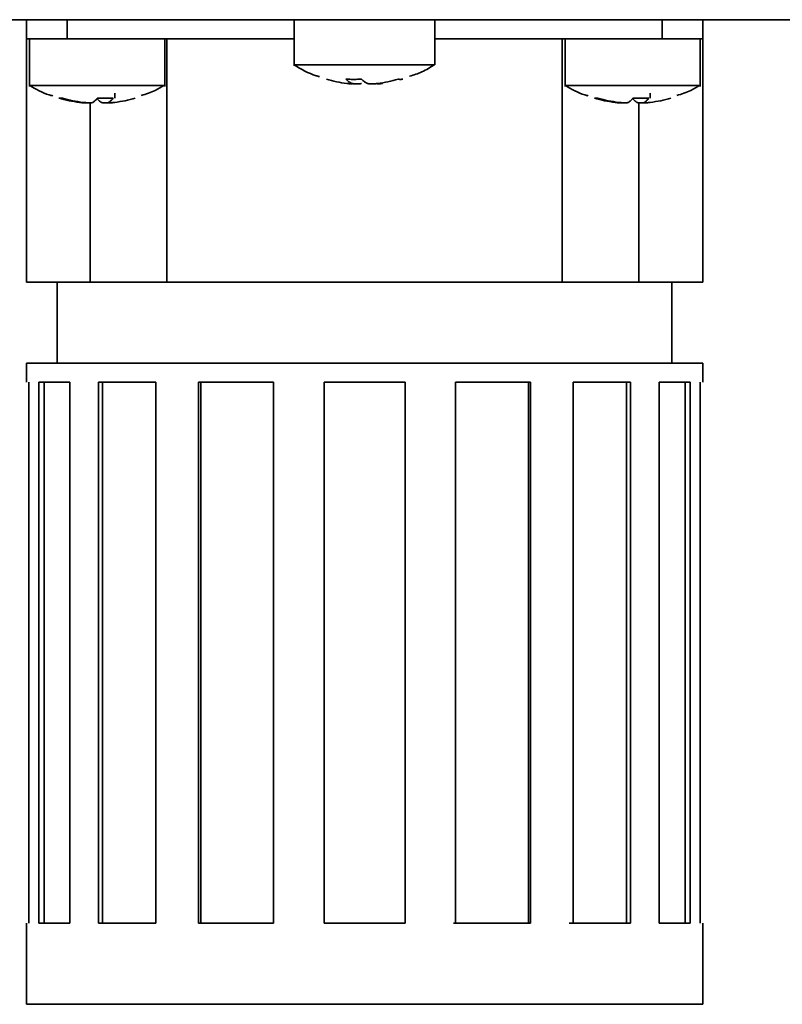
# Model space of a CAD drawing. Header units: millimetres. Extents: x 0 to 420, y 0 to 297.
# Tile 5 of 145: x 114 to 128, y 90 to 108. Entities that reach past the tile are written whole.
import ezdxf

# ---------------------------------------------------------------- set-up
doc = ezdxf.new("R2010")
doc.units = ezdxf.units.MM
doc.linetypes.add('CENTERX2', pattern=[20.32, 12.7, -2.54, 2.54, -2.54])

msp = doc.modelspace()

# ---------------------------------------------------------------- linework, layer by layer
at = {"color": 7, "linetype": 'CENTERX2'}
msp.add_line((93.6195, 107.9852), (178.6195, 107.9852), dxfattribs=at)
at = {"color": 7, "linetype": 'Continuous', "lineweight": 35}
for p, q in [((215.2196, 107.9852), (93.6195, 107.9852)), ((114.4195, 107.6352), (114.4195, 107.9852)), ((119.3695, 107.9866), (119.3695, 107.1329)), ((121.9695, 107.1497), (121.9695, 107.9866)), ((126.9195, 107.9852), (126.9195, 107.6352)), ((114.4195, 107.6352), (114.4195, 103.133)), ((114.4745, 107.6362), (114.4745, 106.7529)), ((119.3695, 107.6352), (115.1695, 107.6352)), ((116.9745, 106.7529), (116.9745, 107.6352)), ((117.0164, 103.1352), (117.0164, 107.6352)), ((126.1695, 107.6352), (121.9695, 107.6352)), ((124.3227, 107.6352), (124.3227, 103.1352)), ((124.3745, 107.6352), (124.3745, 106.7529)), ((126.8745, 106.7529), (126.8745, 107.6362)), ((126.9195, 103.1333), (126.9195, 107.6352)), ((115.5983, 106.4567), (115.5983, 103.1352)), ((125.7407, 103.1352), (125.7407, 106.4565)), ((114.9895, 103.1358), (114.9895, 101.6345)), ((126.3496, 101.6345), (126.3496, 103.1358)), ((114.4195, 101.6358), (114.4195, 101.2852)), ((126.9195, 101.2852), (126.9195, 101.6358)), ((114.4647, 91.2852), (114.4647, 101.2852)), ((114.65, 101.2852), (114.65, 91.2852)), ((114.7469, 101.2852), (114.7469, 91.2852)), ((115.224, 91.2852), (115.224, 101.2852)), ((115.7517, 101.2852), (115.7517, 91.2852)), ((115.8259, 101.2852), (115.8259, 91.2852)), ((116.8124, 91.2852), (116.8124, 101.2852)), ((117.6021, 101.2852), (117.6021, 91.2852)), ((117.6423, 101.2852), (117.6423, 91.2852)), ((118.988, 91.2852), (118.988, 101.2852)), ((119.9195, 101.2852), (119.9195, 91.2852)), ((121.4195, 91.2852), (121.4195, 101.2852)), ((122.3511, 101.2852), (122.3511, 91.2852)), ((123.6968, 91.2852), (123.6968, 101.2852)), ((123.7369, 91.2852), (123.7369, 101.2852)), ((124.5267, 101.2852), (124.5267, 91.2852)), ((125.5132, 91.2852), (125.5132, 101.2852)), ((125.5874, 91.2852), (125.5874, 101.2852)), ((126.115, 101.2852), (126.115, 91.2852)), ((126.5922, 91.2852), (126.5922, 101.2852)), ((126.6891, 91.2852), (126.6891, 101.2852)), ((126.8744, 101.2852), (126.8744, 91.2852)), ((114.4195, 91.2852), (114.4195, 89.7845)), ((122.3511, 91.2852), (122.311, 91.2852)), ((124.5267, 91.2852), (124.4526, 91.2852)), ((126.9195, 89.7845), (126.9195, 91.2852))]:
    msp.add_line(p, q, dxfattribs=at)
at = {"color": 8, "linetype": 'Continuous', "lineweight": 35}
for p, q in [((115.1695, 107.9852), (115.1695, 107.6352)), ((126.1695, 107.9852), (126.1695, 107.6352)), ((116.0503, 106.537), (116.0503, 106.6311)), ((125.9503, 106.537), (125.9503, 106.6311))]:
    msp.add_line(p, q, dxfattribs=at)
at = {"color": 7, "linetype": 'Continuous', "lineweight": 35}
for points, knots in [([(115.1695, 107.6352), (115.0714, 107.6352), (114.9732, 107.6352), (114.7918, 107.6352), (114.7086, 107.6352), (114.5698, 107.6352), (114.5142, 107.6352), (114.4391, 107.6352), (114.4195, 107.6352), (114.4195, 107.6352)], [0, 0, 0, 0, 0.25, 0.25, 0.5, 0.5, 0.75, 0.75, 1, 1, 1, 1]), ([(114.4745, 107.635), (114.4745, 107.635), (114.507, 107.635), (114.6323, 107.635), (114.7249, 107.635), (114.9563, 107.635), (115.095, 107.635), (115.3973, 107.635), (115.5609, 107.635), (115.8881, 107.635), (116.0517, 107.635), (116.354, 107.635), (116.4927, 107.635), (116.7241, 107.635), (116.8167, 107.635), (116.942, 107.635), (116.9745, 107.635), (116.9745, 107.635)], [0, 0, 0, 0, 0.125, 0.125, 0.25, 0.25, 0.375, 0.375, 0.5, 0.5, 0.625, 0.625, 0.75, 0.75, 0.875, 0.875, 1, 1, 1, 1]), ([(124.3745, 107.635), (124.3745, 107.635), (124.407, 107.635), (124.5323, 107.635), (124.6249, 107.635), (124.8563, 107.635), (124.995, 107.635), (125.2973, 107.635), (125.4609, 107.635), (125.7881, 107.635), (125.9517, 107.635), (126.254, 107.635), (126.3927, 107.635), (126.6241, 107.635), (126.7167, 107.635), (126.842, 107.635), (126.8745, 107.635), (126.8745, 107.635)], [0, 0, 0, 0, 0.125, 0.125, 0.25, 0.25, 0.375, 0.375, 0.5, 0.5, 0.625, 0.625, 0.75, 0.75, 0.875, 0.875, 1, 1, 1, 1]), ([(126.9195, 107.6352), (126.9195, 107.6352), (126.9, 107.6352), (126.8249, 107.6352), (126.7693, 107.6352), (126.6304, 107.6352), (126.5472, 107.6352), (126.3658, 107.6352), (126.2677, 107.6352), (126.1695, 107.6352)], [0, 0, 0, 0, 0.25, 0.25, 0.5, 0.5, 0.75, 0.75, 1, 1, 1, 1]), ([(121.9695, 107.1497), (121.9695, 107.1497), (121.9357, 107.1497), (121.8055, 107.1497), (121.7091, 107.1497), (121.4684, 107.1497), (121.3242, 107.1497), (121.0098, 107.1497), (120.8397, 107.1497), (120.4994, 107.1497), (120.3293, 107.1497), (120.0148, 107.1497), (119.8706, 107.1497), (119.63, 107.1497), (119.5336, 107.1497), (119.4034, 107.1497), (119.3695, 107.1497), (119.3695, 107.1497)], [0, 0, 0, 0, 0.125, 0.125, 0.25, 0.25, 0.375, 0.375, 0.5, 0.5, 0.625, 0.625, 0.75, 0.75, 0.875, 0.875, 1, 1, 1, 1]), ([(119.3699, 107.1504), (119.5, 107.0726), (119.6488, 106.9836), (119.8147, 106.9395), (119.8355, 106.934)], [0, 0, 0, 0, 0.8744166, 1, 1, 1, 1]), ([(121.5017, 106.9426), (121.5793, 106.9653), (121.7444, 107.0136), (121.8878, 107.1089), (121.9638, 107.1593)], [0, 0, 0, 0, 0.470216, 1, 1, 1, 1]), ([(120.3256, 106.8872), (120.3348, 106.8786), (120.3531, 106.8611), (120.3812, 106.8395), (120.4099, 106.8211), (120.4293, 106.8122), (120.439, 106.8078)], [0, 0, 0, 0, 0.2450795, 0.4934384, 0.7450781, 1, 1, 1, 1]), ([(120.6128, 106.8872), (120.5806, 106.8858), (120.5164, 106.883), (120.4206, 106.883), (120.3573, 106.8858), (120.3256, 106.8872)], [0, 0, 0, 0, 0.3333726, 0.6666274, 1, 1, 1, 1]), ([(120.7261, 106.8078), (120.7164, 106.8122), (120.697, 106.8211), (120.6683, 106.8395), (120.6402, 106.8611), (120.6219, 106.8786), (120.6128, 106.8872)], [0, 0, 0, 0, 0.2549219, 0.5065616, 0.7549205, 1, 1, 1, 1]), ([(121.3744, 106.8872), (121.3655, 106.8858), (121.3478, 106.883), (121.3188, 106.883), (121.2979, 106.8858), (121.2874, 106.8872)], [0, 0, 0, 0, 0.3333388, 0.6666612, 1, 1, 1, 1]), ([(116.9745, 106.7699), (116.9745, 106.7699), (116.942, 106.7699), (116.8167, 106.7699), (116.7241, 106.7699), (116.4927, 106.7699), (116.354, 106.7699), (116.0517, 106.7699), (115.8881, 106.7699), (115.5609, 106.7699), (115.3973, 106.7699), (115.095, 106.7699), (114.9563, 106.7699), (114.7249, 106.7699), (114.6323, 106.7699), (114.507, 106.7699), (114.4745, 106.7699), (114.4745, 106.7699)], [0, 0, 0, 0, 0.125, 0.125, 0.25, 0.25, 0.375, 0.375, 0.5, 0.5, 0.625, 0.625, 0.75, 0.75, 0.875, 0.875, 1, 1, 1, 1]), ([(114.4764, 106.7737), (114.5939, 106.7045), (114.7309, 106.6239), (114.8833, 106.5845), (114.905, 106.5789)], [0, 0, 0, 0, 0.8578506, 1, 1, 1, 1]), ([(116.5422, 106.5875), (116.6296, 106.6126), (116.7813, 106.6562), (116.9129, 106.7426), (116.9687, 106.7793)], [0, 0, 0, 0, 0.5761786, 1, 1, 1, 1]), ([(120.4455, 106.8033), (120.4446, 106.8025), (120.443, 106.8011), (120.4332, 106.8002), (120.418, 106.8004), (120.3968, 106.8017), (120.3702, 106.8041), (120.3497, 106.8065), (120.3389, 106.8078)], [0, 0, 0, 0, 0.1663291, 0.3236753, 0.4789307, 0.6392554, 0.8111724, 1, 1, 1, 1]), ([(120.4259, 106.8078), (120.4322, 106.807), (120.4449, 106.8055), (120.4645, 106.8036), (120.4971, 106.8011), (120.5421, 106.7996), (120.5806, 106.8013), (120.6029, 106.8044), (120.6096, 106.8066), (120.6129, 106.8078)], [0, 0, 0, 0, 0.0841297, 0.16739308, 0.25124698, 0.50011448, 0.74898199, 0.87442957, 1, 1, 1, 1]), ([(120.9132, 106.8078), (120.9068, 106.807), (120.8942, 106.8055), (120.8746, 106.8036), (120.842, 106.8011), (120.797, 106.7996), (120.7585, 106.8013), (120.7362, 106.8044), (120.7295, 106.8066), (120.7261, 106.8078)], [0, 0, 0, 0, 0.0841297, 0.1673931, 0.251247, 0.5001145, 0.748982, 0.8744296, 1, 1, 1, 1]), ([(120.9001, 106.8078), (120.8984, 106.807), (120.8951, 106.8055), (120.8933, 106.8036), (120.8944, 106.8011), (120.9079, 106.7996), (120.9399, 106.8013), (120.9725, 106.8044), (120.9909, 106.8066), (121.0001, 106.8078)], [0, 0, 0, 0, 0.0840711, 0.1673295, 0.2512475, 0.500115, 0.7489825, 0.874361, 1, 1, 1, 1]), ([(126.8745, 106.7699), (126.8745, 106.7699), (126.842, 106.7699), (126.7167, 106.7699), (126.6241, 106.7699), (126.3927, 106.7699), (126.254, 106.7699), (125.9517, 106.7699), (125.7881, 106.7699), (125.4609, 106.7699), (125.2973, 106.7699), (124.995, 106.7699), (124.8563, 106.7699), (124.6249, 106.7699), (124.5323, 106.7699), (124.407, 106.7699), (124.3745, 106.7699), (124.3745, 106.7699)], [0, 0, 0, 0, 0.125, 0.125, 0.25, 0.25, 0.375, 0.375, 0.5, 0.5, 0.625, 0.625, 0.75, 0.75, 0.875, 0.875, 1, 1, 1, 1]), ([(124.3764, 106.7737), (124.4939, 106.7045), (124.6309, 106.6239), (124.7833, 106.5845), (124.805, 106.5789)], [0, 0, 0, 0, 0.8578657, 1, 1, 1, 1]), ([(126.4422, 106.5875), (126.5296, 106.6126), (126.6813, 106.6562), (126.8129, 106.7426), (126.8687, 106.7793)], [0, 0, 0, 0, 0.5761849, 1, 1, 1, 1]), ([(115.0838, 106.537), (115.0756, 106.5356), (115.0593, 106.5328), (115.0371, 106.5328), (115.024, 106.5356), (115.0174, 106.537)], [0, 0, 0, 0, 0.3333388, 0.6666612, 1, 1, 1, 1]), ([(115.7312, 106.537), (115.7242, 106.5284), (115.7102, 106.5109), (115.6888, 106.4893), (115.6669, 106.4709), (115.6521, 106.462), (115.6446, 106.4576)], [0, 0, 0, 0, 0.2450795, 0.4934384, 0.7450781, 1, 1, 1, 1]), ([(115.7178, 106.537), (115.7248, 106.5284), (115.7388, 106.5109), (115.7602, 106.4893), (115.7821, 106.4709), (115.7969, 106.462), (115.8044, 106.4576)], [0, 0, 0, 0, 0.2450795, 0.49343842, 0.74507812, 1, 1, 1, 1]), ([(116.0238, 106.537), (115.9915, 106.5356), (115.9268, 106.5328), (115.8292, 106.5328), (115.7639, 106.5356), (115.7312, 106.537)], [0, 0, 0, 0, 0.3333726, 0.6666274, 1, 1, 1, 1]), ([(115.9372, 106.4576), (115.9446, 106.462), (115.9594, 106.4709), (115.9813, 106.4893), (116.0028, 106.5109), (116.0168, 106.5284), (116.0238, 106.537)], [0, 0, 0, 0, 0.25492188, 0.50656157, 0.7549205, 1, 1, 1, 1]), ([(124.9838, 106.537), (124.9756, 106.5356), (124.9593, 106.5328), (124.9371, 106.5328), (124.924, 106.5356), (124.9174, 106.537)], [0, 0, 0, 0, 0.3333388, 0.6666612, 1, 1, 1, 1]), ([(125.6312, 106.537), (125.6242, 106.5284), (125.6102, 106.5109), (125.5888, 106.4893), (125.5669, 106.4709), (125.5521, 106.462), (125.5446, 106.4576)], [0, 0, 0, 0, 0.2450795, 0.4934384, 0.7450781, 1, 1, 1, 1]), ([(125.6178, 106.537), (125.6248, 106.5284), (125.6388, 106.5109), (125.6602, 106.4893), (125.6821, 106.4709), (125.6969, 106.462), (125.7044, 106.4576)], [0, 0, 0, 0, 0.2450795, 0.4934384, 0.7450781, 1, 1, 1, 1]), ([(125.9238, 106.537), (125.8915, 106.5356), (125.8268, 106.5328), (125.7292, 106.5328), (125.6639, 106.5356), (125.6312, 106.537)], [0, 0, 0, 0, 0.33337264, 0.66662736, 1, 1, 1, 1]), ([(125.8372, 106.4576), (125.8446, 106.462), (125.8594, 106.4709), (125.8813, 106.4893), (125.9028, 106.5109), (125.9168, 106.5284), (125.9238, 106.537)], [0, 0, 0, 0, 0.2549219, 0.5065616, 0.7549205, 1, 1, 1, 1]), ([(115.3987, 106.4576), (115.4103, 106.4562), (115.4323, 106.4537), (115.4612, 106.4513), (115.4843, 106.4501), (115.5012, 106.4502), (115.5122, 106.4514), (115.5144, 106.4531), (115.5156, 106.454)], [0, 0, 0, 0, 0.1867208, 0.3564325, 0.5151538, 0.6701989, 0.8293949, 1, 1, 1, 1]), ([(115.6446, 106.4576), (115.643, 106.4568), (115.6396, 106.4553), (115.6314, 106.4534), (115.6144, 106.4509), (115.5804, 106.4494), (115.5335, 106.4511), (115.4942, 106.4542), (115.4748, 106.4564), (115.4651, 106.4576)], [0, 0, 0, 0, 0.0840711, 0.1673295, 0.2512475, 0.500115, 0.7489825, 0.874361, 1, 1, 1, 1]), ([(115.8044, 106.4576), (115.806, 106.4568), (115.8094, 106.4553), (115.8176, 106.4534), (115.8346, 106.4509), (115.8686, 106.4494), (115.9155, 106.4511), (115.9548, 106.4542), (115.9742, 106.4564), (115.9838, 106.4576)], [0, 0, 0, 0, 0.0840711, 0.1673295, 0.2512475, 0.500115, 0.7489825, 0.874361, 1, 1, 1, 1]), ([(116.0503, 106.4576), (116.0439, 106.4568), (116.0313, 106.4553), (116.0134, 106.4534), (115.9856, 106.4509), (115.9532, 106.4494), (115.9355, 106.4511), (115.9323, 106.4542), (115.9356, 106.4564), (115.9372, 106.4576)], [0, 0, 0, 0, 0.0841297, 0.1673931, 0.251247, 0.5001145, 0.748982, 0.8744296, 1, 1, 1, 1]), ([(125.2987, 106.4576), (125.3103, 106.4562), (125.3323, 106.4537), (125.3612, 106.4513), (125.3843, 106.4501), (125.4012, 106.4502), (125.4122, 106.4514), (125.4144, 106.4531), (125.4156, 106.454)], [0, 0, 0, 0, 0.1867208, 0.3564325, 0.5151538, 0.6701989, 0.8293949, 1, 1, 1, 1]), ([(125.5446, 106.4576), (125.543, 106.4568), (125.5396, 106.4553), (125.5314, 106.4534), (125.5144, 106.4509), (125.4804, 106.4494), (125.4335, 106.4511), (125.3942, 106.4542), (125.3748, 106.4564), (125.3651, 106.4576)], [0, 0, 0, 0, 0.08407108, 0.16732946, 0.25124753, 0.50011503, 0.74898252, 0.87436104, 1, 1, 1, 1]), ([(125.7044, 106.4576), (125.706, 106.4568), (125.7094, 106.4553), (125.7176, 106.4534), (125.7346, 106.4509), (125.7686, 106.4494), (125.8155, 106.4511), (125.8548, 106.4542), (125.8742, 106.4564), (125.8838, 106.4576)], [0, 0, 0, 0, 0.0840711, 0.1673295, 0.2512475, 0.500115, 0.7489825, 0.874361, 1, 1, 1, 1]), ([(125.9503, 106.4576), (125.9439, 106.4568), (125.9313, 106.4553), (125.9134, 106.4534), (125.8856, 106.4509), (125.8532, 106.4494), (125.8355, 106.4511), (125.8323, 106.4542), (125.8356, 106.4564), (125.8372, 106.4576)], [0, 0, 0, 0, 0.0841297, 0.1673931, 0.251247, 0.5001145, 0.748982, 0.8744296, 1, 1, 1, 1]), ([(114.4195, 103.1352), (114.4199, 103.1352), (114.4207, 103.1352), (114.4273, 103.1352), (114.4378, 103.1352), (114.4526, 103.1352), (114.4716, 103.1352), (114.5102, 103.1352), (114.5838, 103.1352), (114.7155, 103.1352), (114.8833, 103.1352), (115.0639, 103.1352), (115.244, 103.1352), (115.4122, 103.1352), (115.5363, 103.1352), (115.5983, 103.1352)], [0, 0, 0, 0, 0.0416997, 0.0833508, 0.1249814, 0.1666199, 0.2082946, 0.2500335, 0.3749867, 0.5000105, 0.6249637, 0.7499876, 0.8333471, 0.9166091, 1, 1, 1, 1]), ([(115.5983, 103.1352), (115.6243, 103.1352), (115.676, 103.1352), (115.7535, 103.1352), (115.8305, 103.1352), (115.907, 103.1352), (115.9829, 103.1352), (116.0584, 103.1352), (116.1943, 103.1352), (116.384, 103.1352), (116.6027, 103.1352), (116.7847, 103.1352), (116.897, 103.1352), (116.9617, 103.1352), (116.9964, 103.1352), (117.0181, 103.1352), (117.0207, 103.1352), (117.022, 103.1352)], [0, 0, 0, 0, 0.03605, 0.0717866, 0.107336, 0.1428262, 0.1783862, 0.2141438, 0.2502251, 0.3750661, 0.5000362, 0.6248772, 0.7498473, 0.8127052, 0.8748915, 0.937094, 1, 1, 1, 1]), ([(117.0164, 103.1352), (117.0606, 103.1352), (117.1491, 103.1352), (117.2847, 103.1352), (117.4224, 103.1352), (117.5623, 103.1352), (117.7045, 103.1352), (117.9446, 103.1352), (118.2899, 103.1352), (118.7482, 103.1352), (119.2182, 103.1352), (119.8563, 103.1352), (120.6695, 103.1352), (121.4827, 103.1352), (122.1208, 103.1352), (122.5907, 103.1352), (123.0491, 103.1352), (123.4437, 103.1352), (123.7775, 103.1352), (124.056, 103.1352), (124.2337, 103.1352), (124.3227, 103.1352)], [0, 0, 0, 0, 0.0208597, 0.0416931, 0.0625143, 0.0833375, 0.1041768, 0.1250463, 0.1875377, 0.2500644, 0.3125558, 0.3750825, 0.5000052, 0.6249279, 0.6874193, 0.749946, 0.8124374, 0.8749642, 0.9166538, 0.9582947, 1, 1, 1, 1]), ([(124.3247, 103.1352), (124.3237, 103.1352), (124.321, 103.1352), (124.3862, 103.1352), (124.5106, 103.1352), (124.6912, 103.1352), (124.9157, 103.1352), (125.174, 103.1352), (125.4542, 103.1352), (125.6452, 103.1352), (125.7407, 103.1352)], [0, 0, 0, 0, 0.0760192, 0.2080167, 0.3400145, 0.4720098, 0.6040082, 0.7360042, 0.8680012, 1, 1, 1, 1]), ([(125.7407, 103.1352), (125.7721, 103.1352), (125.8348, 103.1352), (125.9244, 103.1352), (126.0107, 103.1352), (126.0933, 103.1352), (126.1722, 103.1352), (126.2976, 103.1352), (126.4557, 103.1352), (126.6235, 103.1352), (126.7553, 103.1352), (126.8394, 103.1352), (126.8884, 103.1352), (126.9147, 103.1352), (126.9179, 103.1352), (126.9195, 103.1352)], [0, 0, 0, 0, 0.0417095, 0.0833664, 0.124999, 0.1666356, 0.2083043, 0.2500334, 0.3749866, 0.5000104, 0.6249637, 0.7499875, 0.833347, 0.9166091, 1, 1, 1, 1]), ([(126.9195, 101.6352), (126.9191, 101.6352), (126.9181, 101.6352), (126.9105, 101.6352), (126.8983, 101.6352), (126.8811, 101.6352), (126.8591, 101.6352), (126.8321, 101.6352), (126.7738, 101.6352), (126.6602, 101.6352), (126.453, 101.6352), (126.1905, 101.6352), (125.7697, 101.6352), (125.1174, 101.6352), (124.1642, 101.6352), (123.0767, 101.6352), (121.8967, 101.6352), (120.6695, 101.6352), (119.4424, 101.6352), (118.2623, 101.6352), (117.1748, 101.6352), (116.2217, 101.6352), (115.5695, 101.6352), (115.1486, 101.6352), (114.8861, 101.6352), (114.6789, 101.6352), (114.5547, 101.6352), (114.4846, 101.6352), (114.4472, 101.6352), (114.4238, 101.6352), (114.421, 101.6352), (114.4195, 101.6352)], [0, 0, 0, 0, 0.0089542, 0.0178913, 0.0268184, 0.0357425, 0.0446707, 0.0536102, 0.0625677, 0.0938331, 0.1251124, 0.1563777, 0.1876571, 0.2501261, 0.3125951, 0.3750641, 0.4375331, 0.5000021, 0.5624711, 0.6249401, 0.687409, 0.749878, 0.812347, 0.8436123, 0.8748917, 0.906157, 0.9374364, 0.9530936, 0.9687147, 0.9843375, 1, 1, 1, 1]), ([(126.9195, 89.7852), (126.9195, 89.7852), (126.7569, 89.7852), (126.1307, 89.7852), (125.6675, 89.7852), (124.5105, 89.7852), (123.8172, 89.7852), (122.3055, 89.7852), (121.4877, 89.7852), (119.8514, 89.7852), (119.0336, 89.7852), (117.5219, 89.7852), (116.8286, 89.7852), (115.6716, 89.7852), (115.2084, 89.7852), (114.5822, 89.7852), (114.4195, 89.7852), (114.4195, 89.7852)], [0, 0, 0, 0, 0.125, 0.125, 0.25, 0.25, 0.375, 0.375, 0.5, 0.5, 0.625, 0.625, 0.75, 0.75, 0.875, 0.875, 1, 1, 1, 1])]:
    msp.add_open_spline(points, degree=3, knots=knots, dxfattribs=at)
for points in [[(120.3389, 106.8078), (120.2123, 106.8238), (120.0872, 106.8504), (119.9647, 106.8872)], [(121.2874, 106.8872), (121.1649, 106.8504), (121.0398, 106.8238), (120.9132, 106.8078)], [(120.439, 106.8078), (120.4412, 106.8061), (120.4433, 106.8046), (120.4455, 106.8033)], [(115.0174, 106.537), (115.1422, 106.5001), (115.2697, 106.4736), (115.3987, 106.4576)], [(115.4651, 106.4576), (115.3362, 106.4736), (115.2087, 106.5001), (115.0838, 106.537)], [(116.4316, 106.537), (116.3068, 106.5001), (116.1793, 106.4736), (116.0503, 106.4576)], [(124.9174, 106.537), (125.0422, 106.5001), (125.1697, 106.4736), (125.2987, 106.4576)], [(125.3651, 106.4576), (125.2362, 106.4736), (125.1087, 106.5001), (124.9838, 106.537)], [(126.3316, 106.537), (126.2068, 106.5001), (126.0793, 106.4736), (125.9503, 106.4576)], [(115.224, 101.2852), (114.978, 101.2852), (114.7849, 101.2852), (114.65, 101.2852)], [(116.8124, 101.2852), (116.418, 101.2852), (116.061, 101.2852), (115.7517, 101.2852)], [(118.988, 101.2852), (118.5052, 101.2852), (118.0388, 101.2852), (117.6021, 101.2852)], [(121.4195, 101.2852), (120.9219, 101.2852), (120.4171, 101.2852), (119.9195, 101.2852)], [(123.7369, 101.2852), (123.3002, 101.2852), (122.8338, 101.2852), (122.3511, 101.2852)], [(125.5873, 101.2852), (125.278, 101.2852), (124.9211, 101.2852), (124.5267, 101.2852)], [(126.6891, 101.2852), (126.5542, 101.2852), (126.361, 101.2852), (126.115, 101.2852)], [(114.65, 91.2852), (114.7849, 91.2852), (114.978, 91.2852), (115.224, 91.2852)], [(115.7517, 91.2852), (116.061, 91.2852), (116.418, 91.2852), (116.8124, 91.2852)], [(117.6021, 91.2852), (118.0388, 91.2852), (118.5052, 91.2852), (118.988, 91.2852)], [(119.9195, 91.2852), (120.4171, 91.2852), (120.9219, 91.2852), (121.4195, 91.2852)], [(122.3511, 91.2852), (122.8338, 91.2852), (123.3002, 91.2852), (123.7369, 91.2852)], [(124.5267, 91.2852), (124.9211, 91.2852), (125.278, 91.2852), (125.5873, 91.2852)], [(126.115, 91.2852), (126.361, 91.2852), (126.5542, 91.2852), (126.6891, 91.2852)]]:
    msp.add_open_spline(points, degree=3, dxfattribs=at)

doc.saveas('drawing.dxf')
